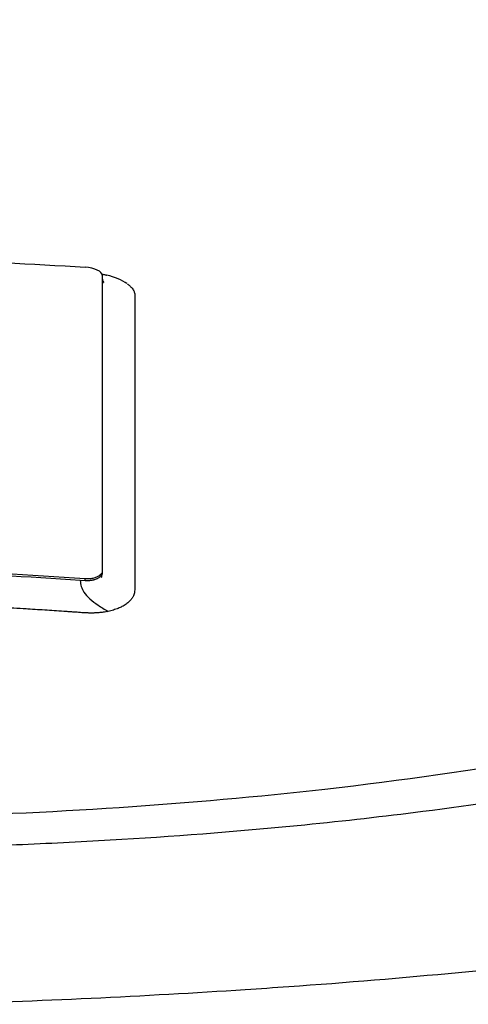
# Model space of a CAD drawing. Header units: millimetres. Extents: x 0 to 4378, y 0 to 2376.
# Tile 195 of 256: x 781.64 to 789.43, y 2087.57 to 2104.67. Entities that reach past the tile are written whole.
import ezdxf

# ---------------------------------------------------------------- set-up
doc = ezdxf.new("R2010")
doc.units = ezdxf.units.MM
doc.header["$LTSCALE"] = 0.2

# ---------------------------------------------------------------- blocks, each defined once
blk = doc.blocks.new('A$Ce3085cef_1')
for p, q in [((5.858, -66.165), (5.858, -71.33)), ((5.558, -71.474), (5.476, -71.468)), ((5.558, -71.474), (5.558, -71.44))]:
    blk.add_line(p, q)
for centre, radius, start, end in [((0, 0), 86.413, 313.06048, 226.93952), ((0, -110.7), 39, 83.35326423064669, 83.35328532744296)]:
    blk.add_arc(centre, radius, start, end)
for centre, major_axis, ratio, start_param, end_param in [((5.558, -66.146), (0.3, -0.023), 0.395366, 0.029809, 1.600602), ((5.501, -66.476), (0.923, -0.045), 0.403146, 0.572465, 1.103519)]:
    blk.add_ellipse(centre, major_axis=major_axis, ratio=ratio, start_param=start_param, end_param=end_param)
for points, knots in [([(20.58, -62.176), (20.978, -62.303), (21.363, -62.434), (22.1, -62.703), (22.455, -62.842), (23.474, -63.266), (24.093, -63.561), (25.756, -64.476), (26.609, -65.127), (27.208, -65.843), (27.242, -65.886), (27.348, -66.022), (27.414, -66.114), (27.542, -66.309), (27.602, -66.41), (27.779, -66.75), (27.872, -66.999), (27.955, -67.387), (27.973, -67.525), (27.987, -67.798), (27.983, -67.933), (27.96, -68.139), (27.95, -68.208), (27.885, -68.551), (27.791, -68.824), (27.589, -69.224), (27.514, -69.352), (27.247, -69.754), (27.02, -70.024), (26.485, -70.555), (26.176, -70.814), (25.476, -71.323), (25.085, -71.572), (24.225, -72.057), (23.756, -72.293), (23, -72.633), (22.743, -72.743), (22.345, -72.904), (22.211, -72.958), (21.808, -73.113), (21.527, -73.217), (21.09, -73.369), (20.941, -73.42), (20.212, -73.663), (19.619, -73.842), (18.44, -74.167), (17.871, -74.311), (16.256, -74.687), (15.17, -74.904), (13.191, -75.239), (12.316, -75.368), (10.749, -75.569), (10.065, -75.647), (8.335, -75.82), (7.274, -75.904), (5.659, -76.002), (5.117, -76.03), (4.028, -76.076), (3.482, -76.095), (2.932, -76.109)], [0.000017, 0.000017, 0.000017, 0.000017, 0.176039, 0.176039, 0.352436, 0.352436, 0.705321, 0.705321, 1.409825, 1.409825, 1.455442, 1.455442, 1.551535, 1.551535, 1.656164, 1.656164, 1.900706, 1.900706, 2.034322, 2.034322, 2.163764, 2.163764, 2.23071, 2.23071, 2.493873, 2.493873, 2.618927, 2.618927, 2.888841, 2.888841, 3.15547, 3.15547, 3.421439, 3.421439, 3.688226, 3.688226, 3.819032, 3.819032, 3.88401, 3.88401, 4.01084, 4.01084, 4.07486, 4.07486, 4.323328, 4.323328, 4.540387, 4.540387, 4.920961, 4.920961, 5.206452, 5.206452, 5.420954, 5.420954, 5.743111, 5.743111, 5.904, 5.904, 6.064928, 6.064928, 6.064928, 6.064928]), ([(-0.009, -75.606), (0.811, -75.606), (1.629, -75.596), (3.678, -75.546), (4.931, -75.491), (7.367, -75.329), (8.561, -75.223), (12.385, -74.788), (14.868, -74.35), (19.709, -73.132), (21.9, -72.313), (25.248, -70.393), (26.193, -69.351), (26.837, -67.403), (26.657, -66.354), (25.038, -64.716), (24.318, -64.196), (22.268, -63.065), (21.039, -62.595), (20.251, -62.317)], [-3.39418, -3.39418, -3.39418, -3.39418, -3.261671, -3.261671, -3.054858, -3.054858, -2.849127, -2.849127, -2.378218, -2.378218, -1.814355, -1.814355, -1.213576, -1.213576, -0.643142, -0.643142, -0.364576, -0.364576, -0.000015, -0.000015, -0.000015, -0.000015]), ([(-5.564, -66.027), (-3.714, -65.91), (-1.863, -65.85), (1.85, -65.85), (3.705, -65.909), (5.558, -66.027)], [0, 0, 0, 0, 0.4995825, 0.4995825, 0.9999999, 0.9999999, 0.9999999, 0.9999999]), ([(5.854, -66.146), (5.858, -66.147), (5.861, -66.148), (5.884, -66.153), (5.903, -66.157), (5.926, -66.163), (5.929, -66.164), (5.933, -66.165)], [0.701205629, 0.701205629, 0.701205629, 0.701205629, 0.701472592, 0.701472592, 0.702836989, 0.702836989, 0.703125, 0.703125, 0.703125, 0.703125]), ([(5.858, -66.207), (5.858, -66.209), (5.858, -66.208), (5.858, -66.211), (5.858, -66.213), (5.858, -66.216), (5.858, -66.218), (5.859, -66.232), (5.86, -66.239), (5.867, -66.268), (5.873, -66.279), (5.881, -66.289), (5.883, -66.291), (5.883, -66.291)], [0, 0, 0, 0, 0.00080001, 0.00080001, 0.0032034, 0.0032034, 0.00907869, 0.00907869, 0.01446922, 0.01446922, 0.029201, 0.029201, 0.03897565, 0.03897565, 0.03897565, 0.03897565]), ([(6.287, -66.313), (6.296, -66.319), (6.304, -66.325), (6.312, -66.332), (6.32, -66.338), (6.328, -66.345), (6.336, -66.351), (6.35, -66.365), (6.363, -66.378), (6.374, -66.392), (6.382, -66.402), (6.389, -66.412), (6.395, -66.421), (6.401, -66.431), (6.406, -66.441), (6.41, -66.451), (6.413, -66.459), (6.415, -66.467), (6.417, -66.474), (6.42, -66.485), (6.421, -66.496), (6.421, -66.507), (6.421, -66.509), (6.421, -66.512), (6.421, -66.514), (6.421, -66.523), (6.421, -66.531), (6.421, -66.539), (6.421, -66.541), (6.421, -66.544), (6.421, -66.546), (6.421, -66.548), (6.421, -66.55), (6.421, -66.553), (6.422, -66.574), (6.421, -66.596), (6.421, -66.618), (6.421, -66.634), (6.421, -66.651), (6.421, -66.668), (6.421, -66.702), (6.421, -66.733), (6.421, -66.764), (6.421, -66.795), (6.421, -66.826), (6.421, -66.858), (6.421, -66.875), (6.421, -66.891), (6.421, -66.909)], [0.71415673, 0.71415673, 0.71415673, 0.71415673, 0.71531044, 0.71531044, 0.71531044, 0.7164591, 0.7164591, 0.7164591, 0.71875, 0.71875, 0.71875, 0.72042182, 0.72042182, 0.72042182, 0.72211417, 0.72211417, 0.72211417, 0.72340425, 0.72340425, 0.72340425, 0.72524491, 0.72524491, 0.72524491, 0.72567726, 0.72567726, 0.72567726, 0.72708246, 0.72708246, 0.72708246, 0.72744673, 0.72744673, 0.72744673, 0.72785169, 0.72785169, 0.72785169, 0.73155671, 0.73155671, 0.73155671, 0.734375, 0.734375, 0.734375, 0.73979676, 0.73979676, 0.73979676, 0.74519722, 0.74519722, 0.74519722, 0.74793659, 0.74793659, 0.74793659, 0.74793659]), ([(6.421, -66.909), (6.421, -66.922), (6.421, -66.935), (6.421, -66.949), (6.421, -67.137), (6.421, -67.323), (6.421, -67.509), (6.421, -67.719), (6.421, -67.927), (6.421, -68.133), (6.421, -68.154), (6.421, -68.174), (6.421, -68.195), (6.421, -68.393), (6.421, -68.588), (6.421, -68.78), (6.421, -68.787), (6.421, -68.793), (6.421, -68.799), (6.421, -68.891), (6.421, -68.982), (6.421, -69.072), (6.421, -69.08), (6.421, -69.087), (6.421, -69.095), (6.421, -69.191), (6.421, -69.267), (6.421, -69.379), (6.421, -69.381), (6.421, -69.383), (6.421, -69.385), (6.421, -69.404), (6.421, -69.423), (6.421, -69.442), (6.421, -69.654), (6.421, -69.862), (6.421, -70.065), (6.421, -70.179), (6.421, -70.285), (6.421, -70.393), (6.421, -70.496), (6.421, -70.601), (6.421, -70.717), (6.421, -70.898), (6.421, -71.071), (6.421, -71.246), (6.421, -71.301), (6.421, -71.357), (6.421, -71.413), (6.421, -71.43), (6.421, -71.447), (6.421, -71.464), (6.421, -71.5), (6.421, -71.537), (6.421, -71.573), (6.421, -71.592), (6.42, -71.61), (6.421, -71.628), (6.421, -71.647), (6.419, -71.665), (6.415, -71.683), (6.411, -71.706), (6.402, -71.728), (6.391, -71.749), (6.388, -71.754), (6.386, -71.759), (6.383, -71.764), (6.378, -71.772), (6.373, -71.78), (6.367, -71.787), (6.355, -71.804), (6.341, -71.82), (6.325, -71.835), (6.309, -71.85), (6.291, -71.865), (6.272, -71.879), (6.25, -71.894), (6.226, -71.909), (6.2, -71.922), (6.179, -71.933), (6.157, -71.943), (6.134, -71.953), (6.108, -71.963), (6.08, -71.973), (6.051, -71.982), (6.022, -71.99), (5.992, -71.998), (5.961, -72.005)], [0.7479366, 0.7479366, 0.7479366, 0.7479366, 0.75, 0.75, 0.75, 0.7778267, 0.7778267, 0.7778267, 0.8093257, 0.8093257, 0.8093257, 0.8125, 0.8125, 0.8125, 0.8427642, 0.8427642, 0.8427642, 0.84375, 0.84375, 0.84375, 0.8581849, 0.8581849, 0.8581849, 0.859375, 0.859375, 0.859375, 0.8746955, 0.8746955, 0.8746955, 0.875, 0.875, 0.875, 0.8775605, 0.8775605, 0.8775605, 0.90625, 0.90625, 0.90625, 0.9222304, 0.9222304, 0.9222304, 0.9375, 0.9375, 0.9375, 0.9612141, 0.9612141, 0.9612141, 0.96875, 0.96875, 0.96875, 0.9710053, 0.9710053, 0.9710053, 0.9758787, 0.9758787, 0.9758787, 0.9783012, 0.9783012, 0.9783012, 0.9807089, 0.9807089, 0.9807089, 0.9837027, 0.9837027, 0.9837027, 0.984375, 0.984375, 0.984375, 0.9854706, 0.9854706, 0.9854706, 0.987866, 0.987866, 0.987866, 0.9902844, 0.9902844, 0.9902844, 0.9929842, 0.9929842, 0.9929842, 0.9951532, 0.9951532, 0.9951532, 0.9975841, 0.9975841, 0.9975841, 1, 1, 1, 1]), ([(31.278, -69.946), (31.323, -69.995), (31.367, -70.044), (31.458, -70.151), (31.504, -70.209), (31.634, -70.384), (31.709, -70.502), (31.838, -70.744), (31.89, -70.866), (31.966, -71.109), (31.991, -71.23), (32.028, -71.596), (31.998, -71.84), (31.835, -72.309), (31.704, -72.534), (31.459, -72.865), (31.363, -72.98), (30.35, -74.039), (28.634, -74.92), (25.88, -75.806), (25.568, -75.901), (25.085, -76.042), (24.922, -76.088), (23.419, -76.503), (21.922, -76.843), (19.683, -77.262), (19.056, -77.371), (17.28, -77.657), (16.097, -77.824), (13.032, -78.198), (11.094, -78.385), (8.843, -78.545), (8.591, -78.562), (6.587, -78.692), (4.758, -78.783), (2.932, -78.83)], [1.717812, 1.717812, 1.717812, 1.717812, 1.765731, 1.765731, 1.822697, 1.822697, 1.935907, 1.935907, 2.05247, 2.05247, 2.166843, 2.166843, 2.399096, 2.399096, 2.616669, 2.616669, 2.736228, 2.736228, 3.700499, 3.700499, 3.819408, 3.819408, 3.878521, 3.878521, 4.356179, 4.356179, 4.534962, 4.534962, 4.848781, 4.848781, 5.320636, 5.320636, 5.379891, 5.379891, 5.794291, 5.794291, 5.794291, 5.794291]), ([(5.558, -71.44), (4.594, -71.371), (3.628, -71.319), (1.772, -71.252), (0.886, -71.236), (-0.893, -71.236), (-1.779, -71.253), (-3.635, -71.319), (-4.6, -71.372), (-5.564, -71.441)], [-1.113249, -1.113249, -1.113249, -1.113249, -0.823214, -0.823214, -0.556626, -0.556626, -0.29, -0.29, -0.000002, -0.000002, -0.000002, -0.000002]), ([(5.476, -71.468), (4.564, -71.404), (3.652, -71.354), (1.825, -71.287), (0.911, -71.27), (-0.003, -71.27)], [0, 0, 0, 0, 0.5, 0.5, 1, 1, 1, 1]), ([(5.858, -71.304), (5.858, -71.312), (5.856, -71.321), (5.853, -71.329), (5.85, -71.337), (5.846, -71.345), (5.84, -71.353), (5.833, -71.363), (5.823, -71.372), (5.812, -71.381), (5.799, -71.391), (5.784, -71.4), (5.768, -71.407), (5.751, -71.415), (5.732, -71.422), (5.711, -71.427), (5.689, -71.433), (5.665, -71.437), (5.64, -71.439), (5.613, -71.442), (5.586, -71.442), (5.558, -71.44)], [-0.04708138, -0.04708138, -0.04708138, -0.04708138, -0.04206146, -0.04206146, -0.04206146, -0.03717861, -0.03717861, -0.03717861, -0.03071826, -0.03071826, -0.03071826, -0.02354664, -0.02354664, -0.02354664, -0.01630306, -0.01630306, -0.01630306, -0.00841398, -0.00841398, -0.00841398, -0.00000018, -0.00000018, -0.00000018, -0.00000018]), ([(5.476, -71.468), (5.476, -71.542), (5.499, -71.608), (5.594, -71.752), (5.68, -71.825), (5.839, -71.933), (5.898, -71.969), (5.961, -72.005)], [0, 0, 0, 0, 0.326014, 0.326014, 0.76787, 0.76787, 1, 1, 1, 1]), ([(5.858, -71.33), (5.858, -71.33), (5.858, -71.331), (5.858, -71.332), (5.857, -71.332), (5.857, -71.333), (5.857, -71.334), (5.857, -71.335), (5.857, -71.335), (5.857, -71.336), (5.857, -71.339), (5.857, -71.342), (5.856, -71.346), (5.855, -71.35), (5.854, -71.354), (5.853, -71.358), (5.851, -71.363), (5.848, -71.369), (5.845, -71.375), (5.842, -71.38), (5.839, -71.385), (5.834, -71.39), (5.83, -71.395), (5.825, -71.4), (5.82, -71.405), (5.814, -71.411), (5.807, -71.416), (5.8, -71.421), (5.792, -71.426), (5.784, -71.431), (5.775, -71.436), (5.771, -71.438), (5.767, -71.439), (5.763, -71.441), (5.754, -71.446), (5.744, -71.449), (5.735, -71.452), (5.728, -71.455), (5.722, -71.457), (5.716, -71.458), (5.713, -71.459), (5.709, -71.46), (5.706, -71.461), (5.695, -71.464), (5.685, -71.466), (5.676, -71.467), (5.666, -71.469), (5.657, -71.47), (5.648, -71.471), (5.64, -71.472), (5.632, -71.473), (5.625, -71.474), (5.618, -71.474), (5.612, -71.474), (5.606, -71.475), (5.601, -71.475), (5.597, -71.475), (5.593, -71.475), (5.59, -71.475), (5.588, -71.475), (5.586, -71.475), (5.585, -71.475), (5.584, -71.475), (5.584, -71.475), (5.581, -71.475), (5.578, -71.475), (5.576, -71.475), (5.571, -71.474), (5.567, -71.474), (5.563, -71.474), (5.561, -71.474), (5.559, -71.474), (5.558, -71.474)], [0, 0, 0, 0, 0.023018, 0.023018, 0.023018, 0.036562, 0.036562, 0.036562, 0.048305, 0.048305, 0.048305, 0.078387, 0.078387, 0.078387, 0.104842, 0.104842, 0.104842, 0.137267, 0.137267, 0.137267, 0.163315, 0.163315, 0.163315, 0.18854, 0.18854, 0.18854, 0.213896, 0.213896, 0.213896, 0.239412, 0.239412, 0.239412, 0.25, 0.25, 0.25, 0.274569, 0.274569, 0.274569, 0.290753, 0.290753, 0.290753, 0.300557, 0.300557, 0.300557, 0.328948, 0.328948, 0.328948, 0.358742, 0.358742, 0.358742, 0.389352, 0.389352, 0.389352, 0.419909, 0.419909, 0.419909, 0.450165, 0.450165, 0.450165, 0.476592, 0.476592, 0.476592, 0.5, 0.5, 0.5, 0.652385, 0.652385, 0.652385, 0.903984, 0.903984, 0.903984, 1, 1, 1, 1]), ([(5.853, -71.356), (5.847, -71.375), (5.843, -71.396), (5.841, -71.413), (5.841, -71.416), (5.84, -71.418), (5.84, -71.419), (5.84, -71.419)], [0, 0, 0, 0, 0.00787608, 0.00787608, 0.00950038, 0.00950038, 0.01037618, 0.01037618, 0.01037618, 0.01037618]), ([(5.961, -72.005), (5.932, -72.01), (5.903, -72.015), (5.874, -72.019), (5.848, -72.023), (5.823, -72.026), (5.797, -72.028), (5.793, -72.028), (5.79, -72.029), (5.786, -72.029), (5.777, -72.03), (5.767, -72.031), (5.756, -72.031), (5.746, -72.032), (5.736, -72.033), (5.725, -72.033), (5.715, -72.033), (5.705, -72.034), (5.695, -72.034), (5.684, -72.034), (5.674, -72.034), (5.664, -72.034), (5.655, -72.034), (5.646, -72.034), (5.638, -72.034), (5.627, -72.034), (5.617, -72.034), (5.61, -72.033), (5.596, -72.033), (5.588, -72.033), (5.571, -72.032), (5.559, -72.031), (5.544, -72.03), (5.528, -72.029), (5.513, -72.028), (5.497, -72.027), (5.479, -72.025), (5.468, -72.025), (5.456, -72.024), (5.443, -72.023), (5.429, -72.022), (5.414, -72.021), (5.399, -72.02), (5.376, -72.018), (5.352, -72.016), (5.328, -72.015), (5.313, -72.013), (5.298, -72.012), (5.283, -72.011), (5.276, -72.011), (5.269, -72.011), (5.263, -72.01), (5.251, -72.009), (5.241, -72.009), (5.231, -72.008), (5.119, -72), (5.009, -71.993), (4.9, -71.986), (4.789, -71.979), (4.678, -71.972), (4.564, -71.965), (4.547, -71.964), (4.529, -71.963), (4.512, -71.962), (4.503, -71.961), (4.494, -71.961), (4.485, -71.96), (4.338, -71.952), (4.195, -71.944), (4.054, -71.936), (3.912, -71.928), (3.772, -71.921), (3.632, -71.914), (3.494, -71.908), (3.356, -71.901), (3.214, -71.895), (3.146, -71.892), (3.077, -71.889), (3.008, -71.887), (3.002, -71.886), (2.996, -71.886), (2.99, -71.886), (2.913, -71.883), (2.837, -71.88), (2.762, -71.877), (2.569, -71.87), (2.378, -71.863), (2.188, -71.858), (1.924, -71.85), (1.662, -71.843), (1.402, -71.838), (1.143, -71.833), (0.887, -71.83), (0.63, -71.828), (0.419, -71.826), (0.208, -71.825), (-0.003, -71.825)], [0, 0, 0, 0, 0.015625, 0.015625, 0.015625, 0.029442, 0.029442, 0.029442, 0.03125, 0.03125, 0.03125, 0.036194, 0.036194, 0.036194, 0.040616, 0.040616, 0.040616, 0.04495, 0.04495, 0.04495, 0.049445, 0.049445, 0.049445, 0.053883, 0.053883, 0.053883, 0.060191, 0.060191, 0.060191, 0.074351, 0.074351, 0.074351, 0.08475, 0.08475, 0.08475, 0.09375, 0.09375, 0.09375, 0.099011, 0.099011, 0.099011, 0.104429, 0.104429, 0.104429, 0.112414, 0.112414, 0.112414, 0.117741, 0.117741, 0.117741, 0.120399, 0.120399, 0.120399, 0.125, 0.125, 0.125, 0.180687, 0.180687, 0.180687, 0.237001, 0.237001, 0.237001, 0.245614, 0.245614, 0.245614, 0.25, 0.25, 0.25, 0.321535, 0.321535, 0.321535, 0.39312, 0.39312, 0.39312, 0.463252, 0.463252, 0.463252, 0.497095, 0.497095, 0.497095, 0.5, 0.5, 0.5, 0.536976, 0.536976, 0.536976, 0.631167, 0.631167, 0.631167, 0.762352, 0.762352, 0.762352, 0.892729, 0.892729, 0.892729, 1, 1, 1, 1])]:
    blk.add_open_spline(points, degree=3, knots=knots)

msp = doc.modelspace()

# ---------------------------------------------------------------- block references
msp.add_blockref('A$Ce3085cef_1', (777.219, 2166.397))

doc.saveas('drawing.dxf')
